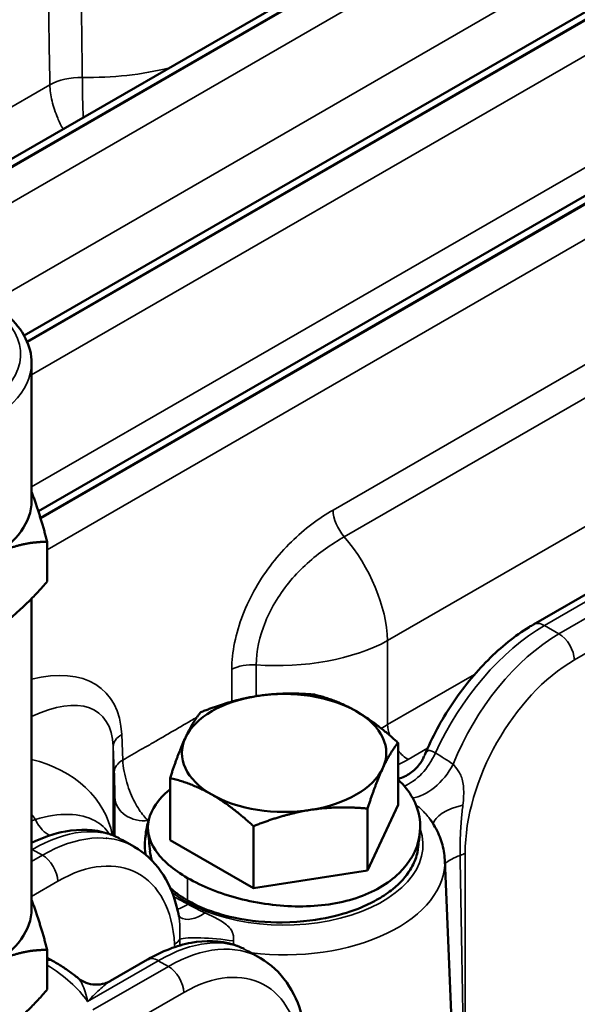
# Model space of a CAD drawing. Header units: inches. Extents: x 1 to 237, y 4 to 150.
# Tile 118 of 148: x 185.86 to 187.4, y 124.63 to 127.34. Entities that reach past the tile are written whole.
import ezdxf

# ---------------------------------------------------------------- set-up
doc = ezdxf.new("R2010")
doc.units = ezdxf.units.IN
doc.header["$LTSCALE"] = 7
doc.header["$MEASUREMENT"] = 0
doc.layers.add('Visible (ANSI)', color=7, linetype='Continuous', lineweight=50)
doc.layers.add('Visible Narrow (ANSI)', color=7, linetype='Continuous', lineweight=35)

msp = doc.modelspace()

# ---------------------------------------------------------------- linework, layer by layer
at = {"layer": 'Visible (ANSI)'}
for p, q in [((185.875, 126.4733), (188.3938, 127.9275)), ((185.6643, 126.8579), (186.6372, 127.4195)), ((185.9144, 125.9898), (188.1077, 127.2561)), ((186.0371, 127.0866), (186.0371, 127.0866)), ((185.8954, 126.018), (185.8954, 126.3976)), ((187.2759, 125.6787), (188.5384, 126.4075)), ((185.9387, 125.9059), (185.9387, 125.7965)), ((185.8954, 125.7494), (185.8954, 124.8953)), ((187.1884, 125.376), (187.1884, 125.376)), ((186.9033, 125.1824), (186.9033, 125.353)), ((187.0576, 125.3004), (187.0574, 125.3004)), ((186.2765, 125.0854), (186.2765, 125.256)), ((186.9033, 125.1824), (186.8194, 125.0015)), ((186.8194, 125.0015), (186.8194, 125.172)), ((186.506, 124.953), (186.506, 125.1235)), ((186.1444, 125.0862), (186.1784, 125.0666)), ((186.222, 125.0843), (186.222, 125.0843)), ((186.3912, 125.0192), (186.2765, 125.0854)), ((186.9591, 125.0811), (186.9591, 125.0811)), ((186.506, 124.953), (186.3912, 125.0192)), ((187.0318, 125.0309), (187.0848, 123.7936)), ((186.8194, 125.0015), (186.506, 124.953)), ((185.9387, 124.7832), (185.9387, 124.6738)), ((185.9549, 124.7521), (185.9387, 124.7615)), ((186.4909, 124.78), (186.5249, 124.7604)), ((186.113, 124.698), (186.2141, 124.7564))]:
    msp.add_line(p, q, dxfattribs=at)
for centre, major_axis, ratio, start_param, end_param in [((185.5204, 126.018), (0.375, 0), 0.57735, 5.497787, 6.283185), ((186.5899, 125.325), (-0.281, 0), 0.57735, 3.926991, 4.974188), ((186.5899, 125.325), (-0.281, 0), 0.57735, 4.974188, 6.021386), ((186.5899, 125.325), (0.281, 0), 0.57735, 6.021386, 7.068583), ((186.5899, 125.325), (-0.281, 0), 0.57735, 6.021386, 7.068583), ((186.5899, 125.325), (0.281, 0), 0.57735, 4.974188, 6.021386), ((186.5899, 125.325), (0.281, 0), 0.57735, 3.926991, 4.974188), ((185.8868, 124.6576), (0.2612, 0.4265), 0.559352, 0.014445, 0.014646), ((185.5204, 124.8953), (0.375, 0), 0.57735, 5.497787, 6.283185), ((186.2441, 124.7044), (-0.03, 0.052), 0.57735, 6.277062, 6.283185)]:
    msp.add_ellipse(centre, major_axis=major_axis, ratio=ratio, start_param=start_param, end_param=end_param, dxfattribs=at)
for points in [[(185.9807, 127.0443), (185.9807, 127.0443), (185.9807, 127.0443), (185.9807, 127.0443)], [(186.9748, 125.3155), (186.9747, 125.3154), (186.9746, 125.3152), (186.9746, 125.3151)], [(186.9918, 125.1421), (186.9919, 125.142), (186.9919, 125.1419), (186.992, 125.1418)], [(186.1014, 125.0902), (186.1012, 125.0902), (186.1011, 125.0903), (186.101, 125.0904)], [(186.2213, 125.0544), (186.2195, 125.073), (186.2177, 125.0917), (186.2159, 125.1103)], [(186.9632, 125.1021), (186.9615, 125.0887), (186.9599, 125.0753), (186.9582, 125.0618)], [(186.2212, 125.0544), (186.2221, 125.0456), (186.2238, 125.0371), (186.2263, 125.0291)], [(186.3006, 124.8752), (186.3005, 124.8758), (186.3004, 124.8763), (186.3003, 124.8767)], [(186.3005, 124.8755), (186.3005, 124.8754), (186.3006, 124.8753), (186.3006, 124.8752)]]:
    msp.add_open_spline(points, degree=3, dxfattribs=at)
for points, knots in [([(185.8954, 126.3976), (185.8954, 126.4209), (185.8897, 126.444), (185.8677, 126.4886), (185.8507, 126.5099), (185.8063, 126.5493), (185.778, 126.567), (185.7197, 126.5935), (185.6908, 126.6033), (185.6604, 126.6106)], [0.785398, 0.785398, 0.785398, 0.785398, 1.06302, 1.06302, 1.362051, 1.362051, 1.689949, 1.689949, 1.96054, 1.96054, 1.96054, 1.96054]), ([(186.9766, 125.3197), (186.9968, 125.3676), (187.0224, 125.4153), (187.0813, 125.5034), (187.1152, 125.5448), (187.1867, 125.6164), (187.2251, 125.6475), (187.268, 125.674), (187.2721, 125.6764), (187.2761, 125.6787)], [0.011976, 0.011976, 0.011976, 0.011976, 0.416031, 0.416031, 0.820142, 0.820142, 1.224076, 1.224076, 1.266005, 1.266005, 1.266005, 1.266005]), ([(186.9033, 125.2536), (186.9038, 125.2537), (186.9043, 125.2538), (186.9161, 125.2572), (186.9271, 125.2625), (186.9467, 125.2759), (186.9555, 125.2845), (186.9649, 125.2972), (186.9673, 125.3008), (186.9714, 125.3081), (186.9732, 125.3118), (186.9746, 125.3151)], [0.2022284, 0.2022284, 0.2022284, 0.2022284, 0.2061278, 0.2061278, 0.3008885, 0.3008885, 0.3971189, 0.3971189, 0.4333914, 0.4333914, 0.470863, 0.470863, 0.470863, 0.470863]), ([(186.8537, 124.9547), (186.8736, 124.9662), (186.9266, 125.0056), (186.9746, 125.0923), (186.9588, 125.1871), (186.9201, 125.236), (186.9033, 125.2516)], [-3.141593, -3.141593, -3.141593, -3.141593, -2.917193, -2.468394, -2.019595, -1.775087, -1.775087, -1.775087, -1.775087]), ([(186.2765, 125.2252), (186.2756, 125.2244), (186.2443, 125.1981), (186.2052, 125.1417), (186.2239, 125.0561), (186.2851, 125.0037), (186.3248, 124.9808)], [0.210253, 0.210253, 0.210253, 0.210253, 0.224399, 0.673198, 1.121997, 1.570796, 1.570796, 1.570796, 1.570796]), ([(186.992, 125.1418), (186.9967, 125.1352), (187.001, 125.1284), (187.009, 125.1145), (187.0126, 125.1074), (187.0189, 125.0927), (187.0216, 125.0853), (187.0262, 125.0701), (187.028, 125.0623), (187.0306, 125.0467), (187.0315, 125.0388), (187.0318, 125.0309)], [5.1068316, 5.1068316, 5.1068316, 5.1068316, 5.1800837, 5.1800837, 5.2533357, 5.2533357, 5.3265878, 5.3265878, 5.3998399, 5.3998399, 5.4730919, 5.4730919, 5.4730919, 5.4730919]), ([(185.8954, 125.0774), (185.9266, 125.0926), (185.9581, 125.1035), (186.0286, 125.1163), (186.0685, 125.1149), (186.1154, 125.1002), (186.1261, 125.0959), (186.1362, 125.0906)], [0.0953525, 0.0953525, 0.0953525, 0.0953525, 0.4143438, 0.4143438, 0.8249863, 0.8249863, 0.9500069, 0.9500069, 0.9500069, 0.9500069]), ([(186.178, 125.0667), (186.2064, 125.0503), (186.2315, 125.027), (186.2707, 124.9713), (186.2851, 124.9385), (186.2968, 124.8941), (186.2988, 124.8849), (186.3005, 124.8755)], [0, 0, 0, 0, 0.3501702, 0.3501702, 0.7016148, 0.7016148, 0.7909706, 0.7909706, 0.7909706, 0.7909706]), ([(186.3248, 124.9188), (186.3314, 124.9149), (186.3384, 124.9112), (186.3537, 124.9037), (186.3622, 124.8999), (186.3957, 124.8864), (186.4226, 124.8782), (186.4976, 124.862), (186.5438, 124.8584), (186.6418, 124.859), (186.6864, 124.8666), (186.747, 124.88), (186.7765, 124.8892), (186.8199, 124.9075), (186.8353, 124.9151), (186.8639, 124.9318), (186.8771, 124.9408), (186.9092, 124.9668), (186.9253, 124.9847), (186.9448, 125.0162), (186.9506, 125.0294), (186.9562, 125.0492), (186.9575, 125.0556), (186.9582, 125.0618)], [0, 0, 0, 0, 0.071858, 0.071858, 0.153264, 0.153264, 0.383815, 0.383815, 0.762939, 0.762939, 1.285829, 1.285829, 1.831768, 1.831768, 2.162866, 2.162866, 2.494932, 2.494932, 3.065348, 3.065348, 3.450114, 3.450114, 3.638509, 3.638509, 3.638509, 3.638509]), ([(186.3248, 124.9808), (186.3644, 124.9579), (186.4618, 124.9187), (186.6327, 124.8948), (186.7678, 124.914), (186.8339, 124.9433), (186.8537, 124.9547)], [1.570796, 1.570796, 1.570796, 1.570796, 2.019595, 2.468394, 2.917193, 3.141592, 3.141592, 3.141592, 3.141592]), ([(186.2769, 124.9533), (186.2773, 124.9529), (186.2777, 124.9526), (186.2853, 124.9457), (186.2933, 124.9394), (186.3091, 124.9283), (186.3167, 124.9234), (186.3248, 124.9188)], [5.4378822, 5.4378822, 5.4378822, 5.4378822, 5.4626327, 5.4626327, 5.9589198, 5.9589198, 6.378215, 6.378215, 6.378215, 6.378215]), ([(186.3002, 124.8773), (186.3003, 124.877), (186.3006, 124.8765), (186.3018, 124.8744), (186.3034, 124.8725), (186.3041, 124.8718), (186.3042, 124.8718), (186.3042, 124.8718)], [0.0496092, 0.0496092, 0.0496092, 0.0496092, 0.0713703, 0.0713703, 0.136792, 0.136792, 0.1503636, 0.1503636, 0.1503636, 0.1503636]), ([(186.2151, 124.7569), (186.2544, 124.7795), (186.2948, 124.7953), (186.3737, 124.8101), (186.4138, 124.8088), (186.4602, 124.7946), (186.4704, 124.7905), (186.4801, 124.7857)], [0.0026647, 0.0026647, 0.0026647, 0.0026647, 0.4100709, 0.4100709, 0.8203605, 0.8203605, 0.9395016, 0.9395016, 0.9395016, 0.9395016]), ([(186.0239, 124.705), (186.0197, 124.7084), (186.0154, 124.7118), (186.0067, 124.7184), (186.0023, 124.7216), (185.9932, 124.728), (185.9886, 124.7312), (185.9792, 124.7373), (185.9745, 124.7404), (185.9648, 124.7463), (185.9599, 124.7493), (185.9549, 124.7521)], [1.4049045, 1.4049045, 1.4049045, 1.4049045, 1.4380828, 1.4380828, 1.4712612, 1.4712612, 1.5044396, 1.5044396, 1.537618, 1.537618, 1.5707963, 1.5707963, 1.5707963, 1.5707963]), ([(186.5248, 124.7603), (186.553, 124.7441), (186.5779, 124.7207), (186.6164, 124.6658), (186.6308, 124.6338), (186.647, 124.574), (186.6513, 124.5471), (186.653, 124.519)], [0, 0, 0, 0, 0.3469774, 0.3469774, 0.6922151, 0.6922151, 0.9436065, 0.9436065, 0.9436065, 0.9436065]), ([(186.0245, 124.7046), (186.0307, 124.6996), (186.0378, 124.6956), (186.0533, 124.6897), (186.062, 124.6879), (186.0794, 124.6872), (186.0884, 124.6884), (186.102, 124.6925), (186.107, 124.6947), (186.1117, 124.6973)], [0.0019193, 0.0019193, 0.0019193, 0.0019193, 0.0637822, 0.0637822, 0.1303345, 0.1303345, 0.1983317, 0.1983317, 0.2405238, 0.2405238, 0.2405238, 0.2405238])]:
    msp.add_open_spline(points, degree=3, knots=knots, dxfattribs=at)
for points, weights in [([(185.8954, 126.0438), (185.9156, 125.9921), (185.9387, 125.9059)], [1.01375847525, 1.02892942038, 1]), ([(185.9387, 125.9059), (185.8567, 125.9059), (185.7856, 125.8649)], [1, 1.0379548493, 1]), ([(185.7856, 125.6608), (185.8567, 125.7018), (185.9387, 125.7965)], [1, 1.0379548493, 1]), ([(186.3605, 125.4369), (186.4445, 125.4704), (186.5172, 125.4817)], [1, 1.0379548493, 1]), ([(186.5172, 125.4817), (186.5899, 125.4929), (186.6739, 125.4854)], [1, 1.0379548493, 1]), ([(186.6739, 125.4854), (186.7354, 125.4704), (186.7886, 125.4397)], [1, 1.0379548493, 1]), ([(186.7886, 125.4397), (186.8419, 125.409), (186.9033, 125.353)], [1, 1.0379548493, 1]), ([(186.3185, 125.367), (186.338, 125.409), (186.3605, 125.4369)], [1, 1.0379548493, 1]), ([(186.2765, 125.256), (186.299, 125.325), (186.3185, 125.367)], [1, 1.0379548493, 1]), ([(186.9033, 125.353), (186.8808, 125.325), (186.8614, 125.283)], [1, 1.0379548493, 1]), ([(186.8614, 125.283), (186.8419, 125.241), (186.8194, 125.172)], [1, 1.0379548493, 1]), ([(186.3912, 125.2103), (186.338, 125.241), (186.2765, 125.256)], [1, 1.0379548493, 1]), ([(186.506, 125.1235), (186.4445, 125.1795), (186.3912, 125.2103)], [1, 1.0379548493, 1]), ([(186.6627, 125.1683), (186.5899, 125.157), (186.506, 125.1235)], [1, 1.0379548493, 1]), ([(186.8194, 125.172), (186.7354, 125.1795), (186.6627, 125.1683)], [1, 1.0379548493, 1]), ([(185.8954, 124.9212), (185.9156, 124.8694), (185.9387, 124.7832)], [1.01375847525, 1.02892942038, 1]), ([(185.9387, 124.7832), (185.8567, 124.7832), (185.7856, 124.7422)], [1, 1.0379548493, 1]), ([(185.7856, 124.5381), (185.8567, 124.5791), (185.9387, 124.6738)], [1, 1.0379548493, 1])]:
    msp.add_rational_spline(points, weights, degree=2, dxfattribs=at)
at = {"layer": 'Visible Narrow (ANSI)'}
for p, q in [((185.8828, 126.4575), (188.4238, 127.9245)), ((188.4267, 127.9228), (185.884, 126.4548)), ((185.8954, 126.3652), (188.4691, 127.8511)), ((187.6955, 127.6676), (185.7821, 126.5629)), ((186.6739, 127.4171), (185.6582, 126.8307)), ((185.6592, 126.8346), (186.6685, 127.4174)), ((185.6604, 126.7357), (186.8466, 127.4205)), ((188.1358, 127.3503), (185.8954, 126.0568)), ((185.9197, 125.9726), (188.1377, 127.2531)), ((188.1406, 127.2514), (185.9206, 125.9697)), ((185.9387, 125.8839), (188.183, 127.1797)), ((185.9458, 127.1636), (185.6618, 126.9997)), ((188.2643, 126.8823), (186.7246, 125.9933)), ((186.7554, 125.9196), (188.2951, 126.8086)), ((186.8748, 125.634), (188.4146, 126.523)), ((187.3059, 125.6757), (188.5684, 126.4046)), ((188.6083, 126.3815), (187.3459, 125.6526)), ((187.3883, 125.5809), (188.6507, 126.3097)), ((187.3045, 125.6765), (187.3045, 125.6765)), ((187.3459, 125.6526), (187.3059, 125.6757)), ((186.8748, 125.4028), (186.8748, 125.634)), ((186.4461, 125.5551), (186.4461, 125.4662)), ((186.5133, 125.4811), (186.5133, 125.5672)), ((187.1141, 125.541), (186.8748, 125.4028)), ((187.2148, 125.416), (187.2148, 125.416)), ((186.1464, 125.3054), (186.1434, 125.3757)), ((186.12, 125.3431), (186.123, 125.2728)), ((186.12, 125.0981), (186.12, 125.3431)), ((186.9313, 125.3072), (186.9845, 125.3379)), ((187.072, 125.3336), (187.0721, 125.3336)), ((185.8954, 125.0583), (185.8976, 125.0596)), ((185.8976, 125.0596), (185.9252, 125.0437)), ((185.9252, 125.0437), (185.8954, 125.0265)), ((187.0878, 124.2066), (187.0878, 125.0486)), ((186.3248, 124.9188), (186.3248, 124.9808)), ((185.8954, 124.9302), (185.9676, 124.9719)), ((186.2558, 124.9237), (186.2559, 124.9237)), ((186.561, 124.9068), (186.561, 124.9068)), ((186.5872, 124.9044), (186.5872, 124.9044)), ((186.289, 124.7986), (186.2895, 124.7909)), ((186.0496, 124.6411), (186.2441, 124.7534)), ((186.2717, 124.7375), (186.0644, 124.6178)), ((186.2441, 124.7534), (186.2717, 124.7375)), ((186.1631, 124.5785), (186.3141, 124.6657))]:
    msp.add_line(p, q, dxfattribs=at)
for centre, major_axis, ratio, start_param, end_param in [((186.0557, 127.4966), (-0.5421, 0), 0.57735, 1.532828, 1.986806), ((186.0306, 127.1181), (-0.12, -0.002), 0.547988, 4.665332, 5.488167), ((186.417, 126.9291), (0.496, 0), 0.57735, 2.446138, 2.446141), ((186.417, 126.9291), (0.496, 0), 0.57735, 2.676096, 2.676201), ((185.5204, 126.4221), (0.345, 0), 0.57735, 1.988647, 7.436131), ((185.5204, 126.3976), (-0.375, 0), 0.57735, 0, 3.141593), ((186.7811, 125.9629), (0.04, -0.0693), 0.57735, 3.961897, 5.025899), ((186.6557, 125.7517), (0.155, -0.2685), 0.57735, 0.820305, 1.884306), ((187.3059, 125.6267), (-0.03, 0.052), 0.57735, 5.497787, 6.277062), ((187.2951, 125.2737), (0.2612, 0.4265), 0.559352, 0.799843, 1.786614), ((186.5709, 125.8008), (0.43, 0), 0.548005, 4.577989, 5.497178), ((187.3568, 125.2381), (-0.2381, -0.4398), 0.594803, 3.910657, 4.903282), ((187.3459, 125.6036), (0.03, -0.052), 0.57735, 0.820305, 2.356194), ((187.3992, 125.2153), (0.208, 0.3879), 0.597134, 0.766683, 2.302573), ((185.7537, 125.1392), (0.3418, 0.3561), 0.527629, 5.815464, 6.979291), ((186.5026, 125.5247), (0.08, 0), 0.536374, 1.436397, 2.355586), ((185.8102, 125.1089), (-0.2723, -0.3241), 0.457174, 2.678208, 3.935524), ((186.5026, 125.4337), (-0.08, 0), 0.536374, 4.965289, 5.291791), ((186.5709, 125.5811), (-0.43, 0), 0.585808, 2.297703, 2.355586), ((186.9313, 125.3725), (-0.04, 0.0693), 0.57735, 0.820305, 1.239497), ((186.2, 125.3454), (-0.0799, -0.0034), 0.565136, 5.473866, 6.258759), ((186.9313, 125.3725), (-0.04, 0.0693), 0.57735, 1.838485, 2.356194), ((185.8102, 125.0636), (0.31, 0), 0.816497, 0.141349, 1.292222), ((186.2029, 125.2751), (-0.0799, -0.0034), 0.565136, 5.473867, 6.258759), ((186.5709, 125.5157), (0.51, 0), 0.578054, 5.422322, 5.497178), ((186.9353, 125.3382), (0.0614, 0.1031), 0.575509, 3.767914, 4.921399), ((186.0951, 124.7826), (0.8798, -0.0276), 0.597134, 1.79299, 1.793182), ((186.9837, 125.3062), (0.0711, 0.0967), 0.559144, 3.589572, 4.982418), ((186.2043, 125.2058), (-0.08, 0.0002), 0.843217, 0.037491, 1.725246), ((187.1193, 125.1369), (-0.1193, -0.0132), 0.419781, 4.985755, 6.167523), ((185.7751, 125.0146), (0.155, -0.2685), 0.57735, 1.714598, 1.77487), ((185.9401, 125.1744), (0.0228, -0.0767), 0.542949, 4.988014, 5.922396), ((185.8868, 124.6576), (0.2612, 0.4265), 0.559352, 0.014646, 0.799843), ((186.5899, 125.0719), (-0.3821, 0), 0.57735, 6.082852, 6.412947), ((186.5899, 125.0719), (0.3821, 0), 0.57735, 3.774788, 6.483876), ((185.9361, 124.6291), (-0.2381, -0.4398), 0.594803, 3.12648, 3.910657), ((185.8976, 125.0106), (-0.03, 0.052), 0.57735, 5.497787, 5.549341), ((185.9785, 124.6064), (0.208, 0.3879), 0.597134, 5.513979, 7.049868), ((185.8868, 124.6576), (0.2612, 0.4265), 0.559352, 6.228413, 6.229569), ((185.9252, 124.9947), (0.03, -0.052), 0.57735, 0.820305, 2.356194), ((187.131, 124.9864), (-0.1198, -0.0064), 0.556045, 5.178478, 5.650481), ((187.0454, 125.0713), (0.06, 0), 0.536374, 5.207853, 5.497178), ((186.0904, 124.6302), (-0.6898, 0.0279), 0.602438, 4.489053, 4.489094), ((186.5899, 125.0246), (0.442, 0), 0.57735, 4.50777, 6.307881), ((186.065, 124.7103), (-0.064, -0.3798), 0.317618, 2.457787, 2.457817), ((185.8868, 124.6576), (0.2612, 0.4265), 0.559352, 5.774233, 5.774275), ((186.319, 125.0023), (-0.0602, -0.1038), 0.575557, 0.519074, 0.866075), ((186.7168, 124.9875), (-0.19, 0), 0.57735, 0.866604, 0.866838), ((186.3643, 124.9757), (-0.0616, -0.103), 0.561817, 6.249021, 6.249347), ((186.3643, 124.9757), (-0.0616, -0.103), 0.561817, 0.017835, 0.911045), ((186.2332, 124.3514), (0.2612, 0.4265), 0.559352, 0.014445, 0.799843), ((186.417, 124.7951), (-0.1193, 0.0133), 0.14008, 4.43956, 5.988175), ((186.2826, 124.323), (-0.2381, -0.4398), 0.594803, 3.125291, 3.910657), ((186.2466, 124.8214), (0.0599, 0.0036), 0.576647, 5.463532, 5.923084), ((186.2441, 124.7044), (-0.03, 0.052), 0.57735, 5.497787, 6.277062), ((186.325, 124.3002), (0.208, 0.3879), 0.597134, 5.513979, 7.049868), ((186.1908, 124.3776), (-0.2311, -0.3746), 0.556861, 3.428301, 3.429039), ((186.2332, 124.3514), (0.2612, 0.4265), 0.559352, 6.227968, 6.229569), ((185.9249, 124.7002), (0.03, 0.052), 0.57735, 0, 0.455308), ((185.5204, 124.5156), (0.5721, 0), 0.57735, 0.389739, 0.750797), ((186.2717, 124.6885), (0.03, -0.052), 0.57735, 0.820305, 2.356194), ((186.1908, 124.3776), (-0.2311, -0.3746), 0.556861, 2.883151, 2.883228)]:
    msp.add_ellipse(centre, major_axis=major_axis, ratio=ratio, start_param=start_param, end_param=end_param, dxfattribs=at)
for points in [[(186.0351, 127.1838), (186.0341, 127.2641), (186.033, 127.3444), (186.032, 127.4246)], [(185.9418, 127.4044), (185.9431, 127.3241), (185.9445, 127.2439), (185.9458, 127.1636)], [(187.0547, 125.2937), (187.0389, 125.3048), (187.0226, 125.3153), (187.0061, 125.3251)], [(185.9063, 125.1416), (185.9026, 125.1404), (185.899, 125.1391), (185.8954, 125.1378)], [(186.2164, 125.1391), (186.2169, 125.1396), (186.2173, 125.1402), (186.2178, 125.1407)], [(186.1291, 125.086), (186.1292, 125.0859), (186.1293, 125.0859), (186.1294, 125.0858)], [(187.0878, 124.2066), (187.0835, 124.4849), (187.0789, 124.7638), (187.0739, 125.0431)], [(186.3723, 124.8852), (186.3563, 124.8925), (186.3406, 124.9004), (186.3256, 124.9087)], [(186.3034, 124.8126), (186.3034, 124.8069), (186.3033, 124.8011), (186.3034, 124.7953)], [(186.4504, 124.7976), (186.4505, 124.8009), (186.4507, 124.8042), (186.4509, 124.8076)]]:
    msp.add_open_spline(points, degree=3, dxfattribs=at)
for points, knots in [([(186.0376, 127.0734), (186.0374, 127.0782), (186.0372, 127.083), (186.0367, 127.0976), (186.0364, 127.1075), (186.0359, 127.1241), (186.0358, 127.1309), (186.0355, 127.1464), (186.0354, 127.1551), (186.0352, 127.1705), (186.0352, 127.1773), (186.0351, 127.1838)], [0.08745679, 0.08745679, 0.08745679, 0.08745679, 0.09698654, 0.09698654, 0.11612163, 0.11612163, 0.12931538, 0.12931538, 0.14682228, 0.14682228, 0.16164423, 0.16164423, 0.16164423, 0.16164423]), ([(185.9458, 127.1636), (185.9462, 127.1495), (185.9504, 127.1188), (185.9645, 127.0761), (185.9768, 127.0512), (185.9823, 127.0414)], [-0.16164423, -0.16164423, -0.16164423, -0.16164423, -0.12931538, -0.09698654, -0.07454311, -0.07454311, -0.07454311, -0.07454311]), ([(186.7246, 125.9933), (186.6855, 125.9708), (186.6075, 125.9131), (186.5223, 125.8053), (186.4622, 125.6799), (186.4461, 125.6017), (186.4461, 125.5551)], [-1.471675, -1.471675, -1.471675, -1.471675, -1.051196, -0.630718, -0.420479, 0, 0, 0, 0]), ([(186.5133, 125.5672), (186.5133, 125.6043), (186.5267, 125.6664), (186.5775, 125.766), (186.651, 125.8518), (186.7211, 125.8998), (186.7554, 125.9196)], [0, 0, 0, 0, 0.420479, 0.630718, 1.051196, 1.471675, 1.471675, 1.471675, 1.471675]), ([(186.35, 125.4229), (186.3447, 125.42), (186.3026, 125.3962), (186.2514, 125.3649), (186.1888, 125.3301), (186.163, 125.3155), (186.1464, 125.3054)], [-1.6755539, -1.6755539, -1.6755539, -1.6755539, -1.618523, -1.2221097, -1.1230063, -0.9442878, -0.9442878, -0.9442878, -0.9442878]), ([(187.0061, 125.3251), (187.0024, 125.3271), (186.997, 125.3299), (186.9901, 125.3319), (186.9845, 125.331), (186.9794, 125.3256), (186.9762, 125.3189), (186.9748, 125.3155)], [-0.660884, -0.660884, -0.660884, -0.660884, -0.542869, -0.47206, -0.377648, -0.283236, -0.2155189, -0.2155189, -0.2155189, -0.2155189]), ([(186.2164, 125.1391), (186.2082, 125.1463), (186.1912, 125.1663), (186.1669, 125.2117), (186.1508, 125.2635), (186.1468, 125.2957), (186.1464, 125.3054)], [-0.2101425, -0.2101425, -0.2101425, -0.2101425, -0.1501018, -0.0900611, -0.0300204, 0, 0, 0, 0]), ([(187.0817, 125.1816), (187.0828, 125.1903), (187.0842, 125.2074), (187.0839, 125.2299), (187.0811, 125.2489), (187.0759, 125.2642), (187.0669, 125.2803), (187.0593, 125.2888), (187.0547, 125.2937)], [-0.6005894, -0.6005894, -0.6005894, -0.6005894, -0.5147909, -0.4289924, -0.3431939, -0.2573955, -0.171597, 0, 0, 0, 0]), ([(186.123, 125.2728), (186.1231, 125.2695), (186.1235, 125.2583), (186.124, 125.2381), (186.1243, 125.2181), (186.1244, 125.2078), (186.1244, 125.2035)], [0, 0, 0, 0, 0.0300204, 0.0900611, 0.1501018, 0.2101425, 0.2101425, 0.2101425, 0.2101425]), ([(186.1244, 125.2035), (186.1243, 125.1857), (186.1243, 125.1496), (186.1243, 125.1136), (186.1243, 125.0963)], [-5.1711111, -5.1711111, -5.1711111, -5.1711111, -4.9188041, -4.6938975, -4.6938975, -4.6938975, -4.6938975]), ([(186.9519, 125.1835), (186.9554, 125.1805), (186.9589, 125.1774), (186.9621, 125.1744), (186.9672, 125.1697), (186.9719, 125.1651), (186.9763, 125.1605), (186.9806, 125.156), (186.9845, 125.1515), (186.9879, 125.1472), (186.9893, 125.1455), (186.9906, 125.1438), (186.9918, 125.1421)], [0.116045, 0.116045, 0.116045, 0.116045, 0.171597, 0.171597, 0.171597, 0.2573955, 0.2573955, 0.2573955, 0.3431939, 0.3431939, 0.3431939, 0.3772102, 0.3772102, 0.3772102, 0.3772102]), ([(187.0739, 125.0431), (187.0736, 125.059), (187.0738, 125.0752), (187.0744, 125.0915), (187.0751, 125.1087), (187.0763, 125.126), (187.0778, 125.1432), (187.0789, 125.1561), (187.0802, 125.1689), (187.0817, 125.1814)], [-1.2159507, -1.2159507, -1.2159507, -1.2159507, -1.0602129, -1.0602129, -1.0602129, -0.8960123, -0.8960123, -0.8960123, -0.7732915, -0.7732915, -0.7732915, -0.7732915]), ([(186.1082, 125.1024), (186.0997, 125.1172), (186.0716, 125.1437), (186.0008, 125.1616), (185.9384, 125.1518), (185.9063, 125.1416)], [0.231252, 0.231252, 0.231252, 0.231252, 0.533377, 0.888962, 1.244547, 1.244547, 1.244547, 1.244547]), ([(186.2078, 125.0461), (186.2076, 125.0477), (186.2074, 125.0494), (186.2066, 125.0587), (186.2063, 125.0664), (186.2064, 125.0775), (186.2065, 125.081), (186.2071, 125.0925), (186.208, 125.1004), (186.2106, 125.1163), (186.2123, 125.1244), (186.2151, 125.1345), (186.2157, 125.1368), (186.2164, 125.1391)], [4.7485235, 4.7485235, 4.7485235, 4.7485235, 4.7705065, 4.7705065, 4.8725292, 4.8725292, 4.9188041, 4.9188041, 5.0251147, 5.0251147, 5.1368805, 5.1368805, 5.1711111, 5.1711111, 5.1711111, 5.1711111]), ([(186.3256, 124.9087), (186.3195, 124.912), (186.3133, 124.9154), (186.301, 124.922), (186.2948, 124.9253), (186.2879, 124.9288), (186.2871, 124.9292), (186.2863, 124.9296)], [0, 0, 0, 0, 0.0659505, 0.0659505, 0.1350458, 0.1350458, 0.1445433, 0.1445433, 0.1445433, 0.1445433]), ([(186.3006, 124.8752), (186.3008, 124.8742), (186.3018, 124.8682), (186.3026, 124.86), (186.3031, 124.8506), (186.3034, 124.8441), (186.3035, 124.8355), (186.3036, 124.8244), (186.3035, 124.8166), (186.3034, 124.8126)], [-0.2673899, -0.2673899, -0.2673899, -0.2673899, -0.2487709, -0.1658473, -0.1451164, -0.1243855, -0.0829236, -0.0414618, 0, 0, 0, 0]), ([(186.4509, 124.8076), (186.451, 124.8094), (186.4512, 124.813), (186.4509, 124.8186), (186.4503, 124.8233), (186.4494, 124.8271), (186.4476, 124.8328), (186.4431, 124.8413), (186.4289, 124.8561), (186.4042, 124.8704), (186.3804, 124.8815), (186.3723, 124.8852)], [0, 0, 0, 0, 0.0414618, 0.0829236, 0.1243855, 0.1451164, 0.1658473, 0.2487709, 0.3316945, 0.4975418, 0.5804654, 0.5804654, 0.5804654, 0.5804654]), ([(186.0239, 124.705), (186.0247, 124.7044), (186.0282, 124.7009), (186.0349, 124.69), (186.0432, 124.6685), (186.0477, 124.6508), (186.0496, 124.6412), (186.0496, 124.6412), (186.0496, 124.6411)], [0.2523104, 0.2523104, 0.2523104, 0.2523104, 0.2930171, 0.4395256, 0.5860341, 0.7325427, 0.7325427, 0.7335206, 0.7335206, 0.7335206, 0.7335206]), ([(186.0496, 124.6411), (186.0496, 124.6412), (186.0497, 124.6412), (186.0498, 124.6413), (186.0567, 124.6485), (186.0635, 124.6554), (186.0711, 124.6629), (186.0721, 124.6639), (186.0791, 124.6706), (186.0848, 124.676), (186.0917, 124.6821), (186.0932, 124.6834), (186.099, 124.6882), (186.1031, 124.6915), (186.1091, 124.6956), (186.1111, 124.6969), (186.113, 124.698)], [-0.7335206, -0.7335206, -0.7335206, -0.7335206, -0.7325427, -0.7325427, -0.7325427, -0.6063044, -0.6063044, -0.5860341, -0.5860341, -0.4710698, -0.4710698, -0.4395256, -0.4395256, -0.3456452, -0.3456452, -0.2965737, -0.2965737, -0.2965737, -0.2965737])]:
    msp.add_open_spline(points, degree=3, knots=knots, dxfattribs=at)

doc.saveas('drawing.dxf')
